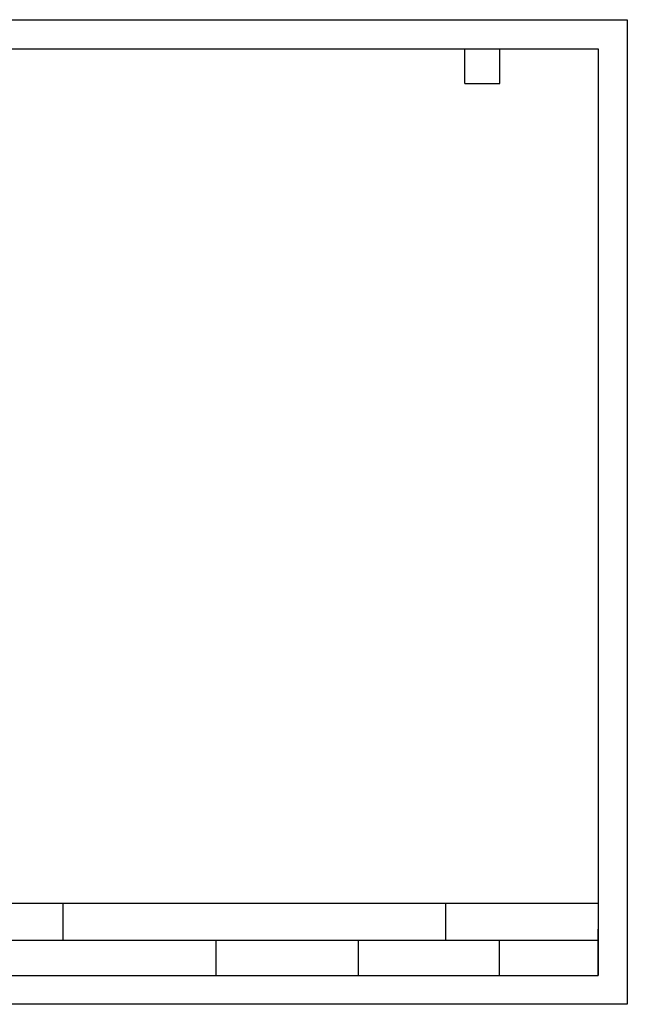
# Model space of a CAD drawing. Header units: millimetres. Extents: x 0 to 419, y 0 to 324.
# Tile 4 of 4: x 219 to 419, y 0 to 324. Entities that reach past the tile are written whole.
import ezdxf

# ---------------------------------------------------------------- set-up
doc = ezdxf.new("R2010")
doc.units = ezdxf.units.MM
doc.header["$LTSCALE"] = 0.5
doc.layers.add('TEXT', color=140, linetype='Continuous', lineweight=25)

msp = doc.modelspace()

# ---------------------------------------------------------------- linework, layer by layer
at = {"color": 7, "linetype": 'Continuous'}
for p, q in [((0, 323.85), (419.1, 323.85)), ((419.1, 323.85), (419.1, 0)), ((419.1, 0), (0, 0))]:
    msp.add_line(p, q, dxfattribs=at)
at = {"layer": 'TEXT'}
for p, q in [((9.52, 314.32), (409.57, 314.32)), ((365.76, 302.89), (365.76, 314.32)), ((377.19, 302.89), (377.19, 314.32)), ((409.57, 314.32), (409.57, 9.52)), ((365.76, 302.89), (377.19, 302.89)), ((409.57, 33.19), (9.52, 33.19)), ((233.64, 33.19), (233.64, 20.95)), ((359.36, 33.19), (359.36, 20.95)), ((409.57, 9.52), (409.57, 24.77)), ((409.57, 20.95), (9.52, 20.95)), ((283.95, 20.95), (283.95, 9.52)), ((330.7, 20.95), (330.7, 9.52)), ((377.02, 20.95), (377.02, 9.52)), ((9.52, 9.52), (409.57, 9.52))]:
    msp.add_line(p, q, dxfattribs=at)

doc.saveas('drawing.dxf')
